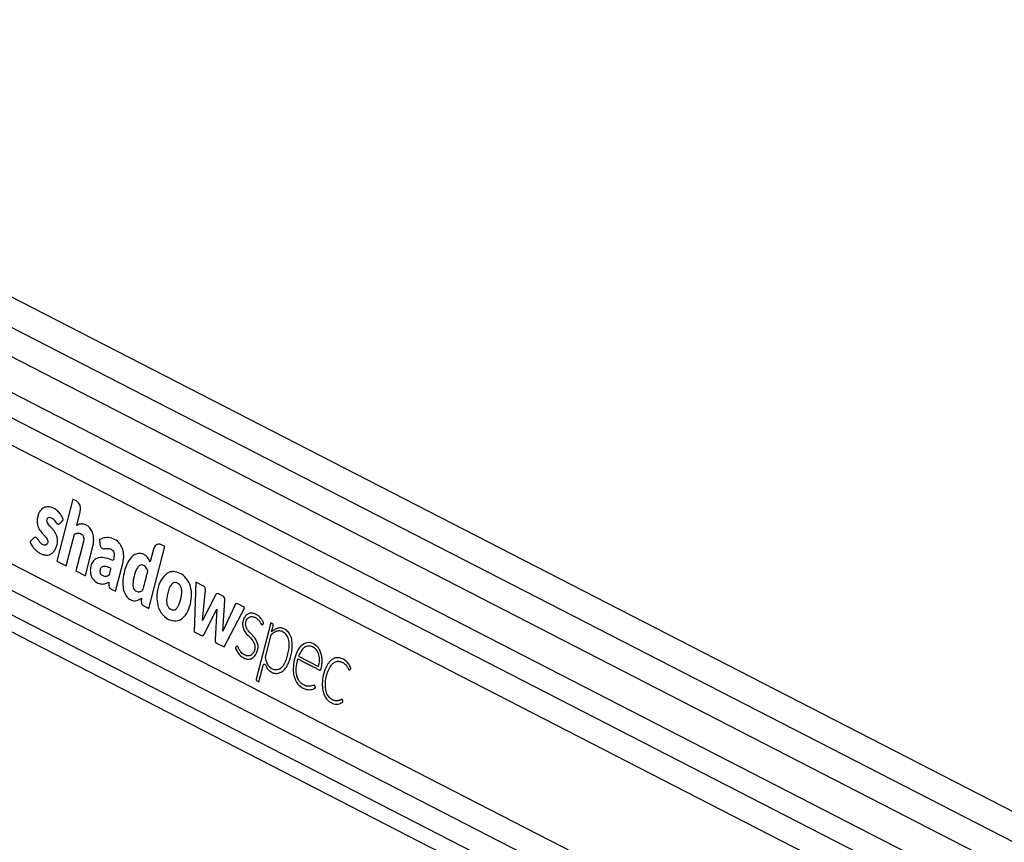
# Model space of a CAD drawing. Header units: millimetres. Extents: x 20 to 22981, y 40 to 19992.
# Tile 51 of 153: x 7193 to 7624, y 7544 to 7905. Entities that reach past the tile are written whole.
import ezdxf

# ---------------------------------------------------------------- set-up
doc = ezdxf.new("R2010")
doc.units = ezdxf.units.MM
doc.header["$LTSCALE"] = 2

msp = doc.modelspace()

# ---------------------------------------------------------------- linework, layer by layer
at = {"color": 7, "linetype": 'Continuous', "lineweight": 25}
for p, q in [((8153.66, 7287.66), (6952.67, 7904.86)), ((8129.24, 7274.09), (6938.61, 7885.97)), ((6923.57, 7773.2), (7968.68, 7236.12)), ((7183.64, 7721.39), (7915.04, 7345.51)), ((7216.17, 7694.73), (7209.21, 7667.62)), ((7217.93, 7693.83), (7216.17, 7694.73)), ((7217.89, 7683.28), (7219.43, 7689.27)), ((7213.32, 7665.51), (7216.9, 7679.41)), ((7227.82, 7677.05), (7228.1, 7674.84)), ((7176.98, 7672.86), (7903.1, 7299.7)), ((7220.76, 7675.7), (7217.57, 7663.32)), ((7221.69, 7661.21), (7224.87, 7673.59)), ((7249.51, 7646.91), (7256.48, 7674.02)), ((7251.5, 7672.81), (7250.08, 7667.29)), ((7256.48, 7674.02), (7254.71, 7674.92)), ((7209.21, 7667.62), (7213.32, 7665.51)), ((7217.57, 7663.32), (7221.69, 7661.21)), ((7234.94, 7654.4), (7238.07, 7666.57)), ((7270.1, 7658.39), (7269.37, 7636.7)), ((7273.39, 7656.69), (7270.1, 7658.39)), ((7272.98, 7641.57), (7274.27, 7655.09)), ((7246.26, 7651.37), (7246.2, 7649.72)), ((7278.65, 7652.7), (7272.98, 7641.57)), ((7281.99, 7652.29), (7280.03, 7653.3)), ((7281.94, 7636.92), (7282.77, 7650.56)), ((7246.96, 7648.22), (7249.51, 7646.91)), ((7273.69, 7635.59), (7279.31, 7646.64)), ((7279.31, 7646.64), (7278.58, 7633.08)), ((7287.13, 7648.24), (7281.94, 7636.92)), ((7282.42, 7630), (7291.6, 7647.33)), ((7291.6, 7647.33), (7288.53, 7648.91)), ((7302.91, 7640.65), (7296.56, 7615.92)), ((7303.51, 7640.34), (7302.91, 7640.65)), ((7303.28, 7636.65), (7303.92, 7639.13)), ((7269.37, 7636.7), (7272.56, 7635.07)), ((7302.8, 7634.79), (7300.41, 7625.48)), ((7303.27, 7636.64), (7303.28, 7636.65)), ((7279.07, 7631.72), (7282.42, 7630)), ((7315.1, 7625.92), (7323.86, 7621.42)), ((7297.64, 7614.69), (7299.5, 7621.96)), ((7296.83, 7615.11), (7297.64, 7614.69))]:
    msp.add_line(p, q, dxfattribs=at)
at = {"color": 8, "linetype": 'Continuous', "lineweight": 25}
for p, q in [((6940.81, 7897.75), (8141.32, 7280.8)), ((6943.37, 7867.99), (8114.71, 7266.02)), ((6943.84, 7856.64), (7930.77, 7349.45)), ((6935.06, 7785.45), (7913.5, 7282.62)), ((6929.17, 7777.89), (8023.64, 7215.44))]:
    msp.add_line(p, q, dxfattribs=at)
at = {"color": 7, "linetype": 'Continuous', "lineweight": 25, "flags": 128}
msp.add_lwpolyline([(7299.5, 7621.96), (7299.58, 7622.16), (7299.69, 7622.32), (7299.83, 7622.44), (7299.98, 7622.49), (7300.14, 7622.49), (7300.29, 7622.43), (7300.42, 7622.31), (7300.53, 7622.14)], dxfattribs=at)
at = {"color": 7, "linetype": 'Continuous', "lineweight": 25}
for centre, radius, start, end in [((7260.23, 7657.89), 5.16, 100.3282, 105.022), ((7279.62, 7652.36), 1.03, 66.6237, 160.4972), ((7280.99, 7650.8), 1.8, 352.5908, 55.9887), ((7264.09, 7651.03), 11.03, 198.5437, 202.3158), ((7288.13, 7647.94), 1.05, 67.2642, 163.5022), ((7302.89, 7639.46), 1.08, 342.0527, 54.4909), ((7306.58, 7633.39), 5.1, 53.8177, 61.4675), ((7304.23, 7634.46), 1.46, 133.4827, 167.0555), ((7297.25, 7615.7), 0.721, 162.0527, 234.4909)]:
    msp.add_arc(centre, radius, start, end, dxfattribs=at)
for points, knots in [([(9018.44, 7736.15), (9004.86, 7728.61), (8922.62, 7682.94), (8771.2, 7599.42), (8495.11, 7447.73), (8011.15, 7182.77), (7478.52, 6891.83), (7084.19, 6676.57), (6966.76, 6612.47)], [0, 0, 0, 0, 0.019985, 0.121052, 0.22212, 0.424256, 0.828547, 1, 1, 1, 1]), ([(7219.43, 7689.27), (7219.51, 7689.79), (7219.67, 7690.82), (7219.32, 7692.23), (7218.72, 7693.29), (7218.19, 7693.65), (7217.93, 7693.83)], [0, 0, 0, 0, 0.283705, 0.557917, 0.775026, 1, 1, 1, 1]), ([(7210.56, 7684.15), (7210.65, 7684.24), (7210.83, 7684.44), (7211.14, 7684.78), (7211.43, 7685.08), (7211.66, 7685.33), (7211.8, 7685.49), (7211.91, 7685.58), (7211.98, 7685.66), (7212.02, 7685.71), (7212.01, 7685.76), (7212, 7685.84), (7211.96, 7685.97), (7211.89, 7686.14), (7211.81, 7686.3), (7211.77, 7686.4), (7211.75, 7686.44), (7211.74, 7686.45), (7211.74, 7686.46), (7211.74, 7686.46), (7211.74, 7686.46), (7211.74, 7686.46), (7211.74, 7686.46), (7211.58, 7686.83), (7211.22, 7687.53), (7210.58, 7688.47), (7209.86, 7689.28), (7208.33, 7690.62), (7206.27, 7691.56), (7203.88, 7691.36), (7202.36, 7690.35), (7201.34, 7688.82), (7200.75, 7687.13), (7200.54, 7685.3), (7200.74, 7683.25), (7201.43, 7681.57), (7202.33, 7680.4), (7203.13, 7679.5), (7203.94, 7678.63), (7204.68, 7677.75), (7205.14, 7676.97), (7205.26, 7676.26), (7205.21, 7675.77), (7205.05, 7675.33), (7204.81, 7674.98), (7204.52, 7674.75), (7204.13, 7674.61), (7203.48, 7674.64), (7202.64, 7675.03), (7201.74, 7675.92), (7201.1, 7676.92), (7200.53, 7677.83), (7200.08, 7678), (7199.86, 7678.09)], [0, 0, 0, 0, 0.009933, 0.021428, 0.036586, 0.043256, 0.048496, 0.053293, 0.055328, 0.056685, 0.057709, 0.059012, 0.061578, 0.067091, 0.072433, 0.074295, 0.074963, 0.075223, 0.075331, 0.075377, 0.075396, 0.075405, 0.075409, 0.075412, 0.103996, 0.132573, 0.161198, 0.189781, 0.300288, 0.355354, 0.410313, 0.451904, 0.492398, 0.532427, 0.572388, 0.627017, 0.65651, 0.68584, 0.722817, 0.751197, 0.776739, 0.787339, 0.798404, 0.80906, 0.819367, 0.829737, 0.840332, 0.856561, 0.889067, 0.921966, 0.957477, 0.97857, 1, 1, 1, 1]), ([(7199.86, 7678.09), (7199.6, 7678.03), (7199.1, 7677.92), (7198.55, 7677.19), (7198.08, 7676.71), (7197.72, 7676.39), (7197.56, 7676.2), (7197.51, 7676.04), (7197.5, 7675.98), (7197.52, 7675.87), (7197.71, 7675.52), (7198.01, 7674.82), (7198.65, 7673.86), (7199.45, 7672.89), (7200.48, 7671.93), (7201.66, 7671.1), (7203, 7670.49), (7204.39, 7670.21), (7205.75, 7670.34), (7206.99, 7670.89), (7208.02, 7671.92), (7208.84, 7673.26), (7209.35, 7674.71), (7209.57, 7676.14), (7209.54, 7677.44), (7209.29, 7678.48), (7208.73, 7679.88), (7207.86, 7681.1), (7206.79, 7682.3), (7205.99, 7683.1), (7205.33, 7683.88), (7204.91, 7684.68), (7204.82, 7685.48), (7204.98, 7686.09), (7205.27, 7686.56), (7205.77, 7686.86), (7206.43, 7686.81), (7207.27, 7686.42), (7208.25, 7685.52), (7208.91, 7684.41), (7209.57, 7683.92), (7209.9, 7683.81), (7210.26, 7683.87), (7210.46, 7684.05), (7210.56, 7684.15)], [0, 0, 0, 0, 0.022693, 0.043769, 0.065125, 0.074105, 0.081704, 0.083311, 0.084608, 0.085809, 0.090371, 0.111465, 0.137648, 0.172538, 0.205482, 0.247029, 0.288953, 0.330457, 0.37138, 0.40852, 0.444978, 0.482039, 0.518824, 0.545977, 0.572992, 0.599285, 0.61411, 0.673633, 0.706936, 0.735471, 0.76055, 0.783467, 0.796125, 0.809873, 0.822722, 0.834848, 0.856612, 0.879671, 0.913137, 0.958833, 0.969242, 0.978982, 0.988773, 1, 1, 1, 1]), ([(7224.87, 7673.59), (7225.03, 7674.3), (7225.34, 7675.74), (7225.37, 7678.02), (7224.92, 7680.21), (7223.93, 7682.04), (7222.56, 7683.24), (7221.02, 7683.88), (7219.41, 7684), (7218.4, 7683.52), (7217.89, 7683.28)], [0, 0, 0, 0, 0.124448, 0.250146, 0.374778, 0.499816, 0.624786, 0.750232, 0.874855, 1, 1, 1, 1]), ([(7216.9, 7679.41), (7217.29, 7679.6), (7218.03, 7679.96), (7219.08, 7679.95), (7219.92, 7679.62), (7220.5, 7679.07), (7220.85, 7678.31), (7221.02, 7677.47), (7220.94, 7676.56), (7220.81, 7675.97), (7220.76, 7675.7)], [0, 0, 0, 0, 0.20075, 0.371353, 0.491267, 0.615204, 0.694596, 0.793687, 0.904539, 1, 1, 1, 1]), ([(7238.07, 7666.57), (7238.25, 7667.48), (7238.61, 7669.29), (7238.36, 7672.15), (7237.38, 7674.66), (7235.6, 7676.67), (7233.2, 7677.85), (7230.43, 7678.13), (7228.68, 7677.41), (7227.82, 7677.05)], [0, 0, 0, 0, 0.122899, 0.245993, 0.3688, 0.492261, 0.661688, 0.834247, 1, 1, 1, 1]), ([(7228.1, 7674.84), (7228.13, 7674.65), (7228.2, 7674.26), (7228.45, 7673.75), (7228.77, 7673.37), (7229.56, 7672.88), (7230.86, 7673.28), (7232.28, 7673.22), (7233.36, 7672.69), (7233.99, 7671.96), (7234.29, 7670.98), (7234.35, 7669.57), (7234.05, 7668.55), (7233.85, 7667.85)], [0, 0, 0, 0, 0.0436933, 0.0870346, 0.1308048, 0.1738715, 0.3477028, 0.520641, 0.6094307, 0.6979038, 0.7620469, 0.8374717, 1, 1, 1, 1]), ([(7254.71, 7674.92), (7254.34, 7675.04), (7253.62, 7675.27), (7252.63, 7674.77), (7251.88, 7673.93), (7251.63, 7673.18), (7251.5, 7672.81)], [0, 0, 0, 0, 0.2837048, 0.5579166, 0.7750255, 1, 1, 1, 1]), ([(7233.85, 7667.85), (7232.81, 7668.27), (7230.73, 7669.1), (7227.98, 7669.4), (7225.86, 7668.55), (7224.56, 7667.04), (7223.89, 7664.88), (7223.81, 7662.78), (7224.21, 7661.05), (7225.13, 7659.43), (7226.64, 7658.08), (7228.63, 7657.47), (7230.42, 7657.7), (7231.48, 7658.23), (7231.95, 7658.47)], [0, 0, 0, 0, 0.143245, 0.2863, 0.358562, 0.42973, 0.501653, 0.57333, 0.62118, 0.668883, 0.765222, 0.851094, 0.934425, 1, 1, 1, 1]), ([(7250.08, 7667.29), (7249.76, 7667.92), (7249.14, 7669.13), (7247.84, 7670.33), (7246.25, 7671.05), (7244.37, 7671.01), (7242.12, 7669.89), (7240.15, 7667.26), (7238.78, 7663.56), (7238.12, 7659.85), (7238.04, 7656.38), (7238.79, 7653.56), (7240.12, 7651.48), (7241.97, 7650.34), (7244.16, 7650.11), (7245.57, 7650.95), (7246.26, 7651.37)], [0, 0, 0, 0, 0.055174, 0.104924, 0.152121, 0.22113, 0.288785, 0.386404, 0.484076, 0.581734, 0.655206, 0.726559, 0.788721, 0.848695, 0.925084, 1, 1, 1, 1]), ([(7232.96, 7664.39), (7232.25, 7664.72), (7231.25, 7665.17), (7229.92, 7665.33), (7229.18, 7665.22), (7228.64, 7664.85), (7228.32, 7664.37), (7228.11, 7663.77), (7228.03, 7663.13), (7228.11, 7662.51), (7228.46, 7661.86), (7229.14, 7661.35), (7230.07, 7660.96), (7230.75, 7661.06), (7231.09, 7661.1)], [0, 0, 0, 0, 0.235346, 0.328382, 0.417623, 0.466597, 0.514368, 0.562572, 0.611927, 0.656748, 0.699407, 0.787981, 0.894127, 1, 1, 1, 1]), ([(7231.09, 7661.1), (7231.36, 7661.2), (7231.71, 7661.32), (7232.12, 7661.56), (7232.45, 7661.99), (7232.6, 7663.06), (7232.83, 7663.91), (7232.96, 7664.39)], [0, 0, 0, 0, 0.2565425, 0.3348589, 0.3977531, 0.6637021, 1, 1, 1, 1]), ([(7249.06, 7663.29), (7248.93, 7663.64), (7248.68, 7664.35), (7248.06, 7665.17), (7247.32, 7665.74), (7246.41, 7666.04), (7245.38, 7665.76), (7244.16, 7664.4), (7243.35, 7662.33), (7242.82, 7660.08), (7242.55, 7658.41), (7242.47, 7656.89), (7242.72, 7656.05), (7242.85, 7655.63)], [0, 0, 0, 0, 0.0670099, 0.1338099, 0.2006203, 0.2679571, 0.3551269, 0.4415568, 0.6335947, 0.7464979, 0.8463573, 0.924443, 1, 1, 1, 1]), ([(7242.85, 7655.63), (7243.01, 7655.36), (7243.34, 7654.8), (7244.07, 7654.37), (7244.83, 7654.17), (7245.56, 7654.23), (7246.2, 7654.45), (7246.88, 7654.82), (7247.2, 7656.06), (7247.91, 7658.82), (7248.55, 7661.32), (7249.06, 7663.29)], [0, 0, 0, 0, 0.069768, 0.142093, 0.215677, 0.285558, 0.344021, 0.404727, 0.476993, 0.588013, 1, 1, 1, 1]), ([(7257.4, 7662.21), (7256.47, 7661.32), (7254.58, 7659.5), (7253.27, 7655.27), (7252.82, 7651.12), (7253.36, 7648.71), (7253.63, 7647.53)], [0, 0, 0, 0, 0.2746919, 0.5599892, 0.783639, 1, 1, 1, 1]), ([(7258.9, 7662.88), (7258.61, 7662.79), (7258.1, 7662.62), (7257.62, 7662.34), (7257.4, 7662.21)], [0, 0, 0, 0, 0.561208, 1, 1, 1, 1]), ([(7260.15, 7663.05), (7259.99, 7663.05), (7259.71, 7663.03), (7259.43, 7662.99), (7259.31, 7662.97)], [0, 0, 0, 0, 0.563954, 1, 1, 1, 1]), ([(7259.76, 7641.54), (7260.82, 7641.49), (7262.93, 7641.38), (7265.76, 7643.82), (7267.55, 7647.64), (7268.37, 7652.07), (7267.98, 7656.67), (7266.04, 7660.32), (7263.26, 7662.56), (7261.18, 7662.89), (7260.15, 7663.05)], [0, 0, 0, 0, 0.125115, 0.247908, 0.375235, 0.504206, 0.628862, 0.752358, 0.876174, 1, 1, 1, 1]), ([(7231.95, 7658.47), (7231.95, 7658.13), (7231.94, 7657.38), (7232.03, 7656.36), (7232.5, 7655.71), (7233.01, 7655.37), (7233.85, 7654.95), (7234.5, 7654.62), (7234.94, 7654.4)], [0, 0, 0, 0, 0.153808, 0.342505, 0.433346, 0.55862, 0.702766, 1, 1, 1, 1]), ([(7260.14, 7658.06), (7259.64, 7657.58), (7258.6, 7656.61), (7257.92, 7654.29), (7257.49, 7652.37), (7257.27, 7650.8), (7257.27, 7649.44), (7257.57, 7648.11), (7258.25, 7647.07), (7258.85, 7646.7), (7259.15, 7646.51)], [0, 0, 0, 0, 0.177898, 0.366935, 0.516404, 0.611742, 0.706498, 0.804316, 0.9008, 1, 1, 1, 1]), ([(7259.15, 7646.51), (7259.52, 7646.36), (7260.25, 7646.08), (7261.19, 7646.42), (7261.79, 7647.02), (7262.16, 7647.56), (7262.48, 7648.16), (7263.15, 7649.74), (7263.75, 7651.72), (7263.97, 7654.08), (7263.87, 7655.65), (7263.29, 7657.03), (7262.34, 7657.92), (7261.23, 7658.39), (7260.5, 7658.17), (7260.14, 7658.06)], [0, 0, 0, 0, 0.081409, 0.162225, 0.200498, 0.238876, 0.277459, 0.31571, 0.520186, 0.601428, 0.678877, 0.757677, 0.838992, 0.920897, 1, 1, 1, 1]), ([(7274.27, 7655.09), (7274.27, 7655.18), (7274.27, 7655.38), (7274.18, 7655.74), (7274.02, 7656.13), (7273.74, 7656.48), (7273.51, 7656.62), (7273.39, 7656.69)], [0, 0, 0, 0, 0.123461, 0.278128, 0.520216, 0.746513, 1, 1, 1, 1]), ([(7246.2, 7649.72), (7246.21, 7649.53), (7246.22, 7649.16), (7246.4, 7648.71), (7246.66, 7648.4), (7246.86, 7648.28), (7246.96, 7648.22)], [0, 0, 0, 0, 0.286382, 0.546973, 0.760274, 1, 1, 1, 1]), ([(7253.88, 7646.85), (7254.12, 7646.34), (7254.54, 7645.43), (7255.1, 7644.7), (7255.35, 7644.37)], [0, 0, 0, 0, 0.558522, 1, 1, 1, 1]), ([(7255.35, 7644.37), (7256.09, 7643.61), (7257.43, 7642.24), (7259.04, 7641.75), (7259.76, 7641.54)], [0, 0, 0, 0, 0.556174, 1, 1, 1, 1]), ([(7299.35, 7639.84), (7299.49, 7639.96), (7299.64, 7640.08), (7299.75, 7640.27), (7299.77, 7640.31), (7299.78, 7640.39), (7299.75, 7640.5), (7299.64, 7640.84), (7299.25, 7641.54), (7298.53, 7642.73), (7297.44, 7643.74), (7296.22, 7644.44), (7295.04, 7644.83), (7293.79, 7644.84), (7292.62, 7644.38), (7291.66, 7643.48), (7290.98, 7642.29), (7290.57, 7640.86), (7290.52, 7639.22), (7291.19, 7637.03), (7292.88, 7635), (7294.63, 7633.36), (7295.67, 7631.66), (7296.1, 7630.2), (7295.85, 7628.5), (7295.09, 7627.08), (7294, 7626.23), (7292.84, 7626.03), (7291.78, 7626.31), (7290.85, 7626.81), (7290.01, 7627.54), (7289.27, 7628.49), (7288.79, 7629.38), (7288.54, 7630.03), (7288.36, 7630.24), (7288.23, 7630.32), (7288.06, 7630.33), (7287.85, 7630.2), (7287.67, 7629.98), (7287.51, 7629.83), (7287.42, 7629.74), (7287.39, 7629.7), (7287.39, 7629.68), (7287.39, 7629.65), (7287.41, 7629.56), (7287.47, 7629.43), (7287.55, 7629.26), (7287.72, 7628.9), (7287.91, 7628.49), (7288.12, 7628.1), (7288.22, 7627.93), (7288.26, 7627.86), (7288.28, 7627.83), (7288.29, 7627.82), (7288.3, 7627.81), (7288.3, 7627.81), (7288.3, 7627.81), (7288.3, 7627.81), (7288.78, 7627.02), (7289.99, 7625.71), (7291.89, 7624.72), (7293.63, 7624.6), (7295.12, 7625.11), (7295.86, 7626.04), (7296.24, 7626.51)], [0, 0, 0, 0, 0.010829, 0.011529, 0.012127, 0.013052, 0.015073, 0.017739, 0.03148, 0.057486, 0.093676, 0.119104, 0.147618, 0.175792, 0.203903, 0.22976, 0.253437, 0.276873, 0.303126, 0.330944, 0.388857, 0.451479, 0.474782, 0.49689, 0.525617, 0.553831, 0.580929, 0.608802, 0.631841, 0.654374, 0.676717, 0.699111, 0.721796, 0.731279, 0.734326, 0.737351, 0.740659, 0.746266, 0.752174, 0.757108, 0.75935, 0.759634, 0.759895, 0.760324, 0.760893, 0.764226, 0.768058, 0.77064, 0.785242, 0.791669, 0.794497, 0.795742, 0.796289, 0.79653, 0.796637, 0.796683, 0.796704, 0.796713, 0.79672, 0.846935, 0.89888, 0.932729, 0.96579, 1, 1, 1, 1]), ([(7297.31, 7630.71), (7296.99, 7631.71), (7296.37, 7633.73), (7294.45, 7635.59), (7292.95, 7637.12), (7292.06, 7638.72), (7291.82, 7639.98), (7291.98, 7641.02), (7292.28, 7641.81), (7292.72, 7642.47), (7293.47, 7643.14), (7294.62, 7643.45), (7295.91, 7643.09), (7296.89, 7642.5), (7297.67, 7641.75), (7298.31, 7640.93), (7298.65, 7640.05), (7298.97, 7639.75), (7299.08, 7639.7), (7299.18, 7639.71), (7299.27, 7639.76), (7299.33, 7639.81), (7299.35, 7639.84)], [0, 0, 0, 0, 0.1247778, 0.249542, 0.369694, 0.4283998, 0.4812243, 0.5148711, 0.5488945, 0.5835374, 0.6186086, 0.693311, 0.7685116, 0.8304093, 0.8661123, 0.9229338, 0.9699733, 0.9777319, 0.9847781, 0.9893972, 0.994335, 1, 1, 1, 1]), ([(7306.12, 7638.28), (7305.56, 7638.09), (7304.54, 7637.75), (7303.66, 7636.98), (7303.27, 7636.64)], [0, 0, 0, 0, 0.556875, 1, 1, 1, 1]), ([(7309.02, 7637.87), (7308.49, 7638.08), (7307.54, 7638.47), (7306.56, 7638.34), (7306.12, 7638.28)], [0, 0, 0, 0, 0.558316, 1, 1, 1, 1]), ([(7312.08, 7633.58), (7311.75, 7634.48), (7311.15, 7636.09), (7310.07, 7637.07), (7309.59, 7637.51)], [0, 0, 0, 0, 0.556758, 1, 1, 1, 1]), ([(7272.56, 7635.07), (7272.68, 7635.02), (7272.91, 7634.93), (7273.24, 7635.02), (7273.5, 7635.26), (7273.62, 7635.48), (7273.69, 7635.59)], [0, 0, 0, 0, 0.2863264, 0.5448384, 0.7577681, 1, 1, 1, 1]), ([(7278.58, 7633.08), (7278.57, 7632.91), (7278.56, 7632.6), (7278.65, 7632.19), (7278.82, 7631.88), (7278.98, 7631.78), (7279.07, 7631.72)], [0, 0, 0, 0, 0.300096, 0.558347, 0.763087, 1, 1, 1, 1]), ([(7300.41, 7625.48), (7300.49, 7625.05), (7300.71, 7624), (7301.4, 7622.33), (7302.67, 7620.84), (7304.38, 7620.03), (7306.3, 7620.03), (7308.14, 7621.34), (7309.4, 7623.44), (7310.19, 7625.81), (7310.74, 7628.24), (7311.1, 7630.87), (7310.83, 7633.64), (7309.61, 7635.69), (7308.04, 7636.87), (7306.34, 7637.16), (7304.68, 7636.67), (7303.71, 7635.91), (7303.22, 7635.53)], [0, 0, 0, 0, 0.034104, 0.084078, 0.146622, 0.208749, 0.277105, 0.349676, 0.425583, 0.484375, 0.550847, 0.62164, 0.68929, 0.757517, 0.818996, 0.879305, 0.939515, 1, 1, 1, 1]), ([(7311.57, 7625.59), (7311.75, 7626.35), (7312.1, 7627.82), (7312.48, 7630.52), (7312.23, 7632.42), (7312.08, 7633.58)], [0, 0, 0, 0, 0.296442, 0.572275, 1, 1, 1, 1]), ([(7296.24, 7626.51), (7296.62, 7627.27), (7297.12, 7628.29), (7297.36, 7629.8), (7297.32, 7630.41), (7297.31, 7630.71)], [0, 0, 0, 0, 0.599205, 0.809031, 1, 1, 1, 1]), ([(7314.74, 7624.81), (7314.77, 7624.79), (7314.81, 7624.77), (7314.86, 7624.75), (7314.88, 7624.74), (7314.89, 7624.73), (7314.89, 7624.73), (7314.89, 7624.73), (7314.9, 7624.73), (7314.9, 7624.73), (7314.9, 7624.73), (7314.9, 7624.73), (7315.44, 7624.45), (7316.53, 7623.89), (7318.16, 7623.05), (7319.8, 7622.21), (7321.22, 7621.47), (7322.52, 7620.83), (7323.45, 7620.25), (7324.13, 7619.95), (7324.44, 7619.83), (7324.59, 7619.87), (7324.75, 7620), (7324.89, 7620.29), (7325.01, 7620.75), (7325.13, 7621.53), (7325.3, 7622.5), (7325.39, 7623.71), (7325.37, 7625.16), (7325.14, 7626.57), (7324.76, 7627.77), (7324.34, 7628.71), (7323.64, 7629.82), (7322.15, 7631.3), (7319.68, 7632.23), (7316.76, 7631.38), (7314.6, 7628.7), (7313.31, 7625.29), (7312.72, 7621.89), (7312.74, 7618.81), (7313.3, 7616.26), (7314.37, 7614.02), (7315.44, 7613.06), (7315.98, 7612.57)], [0, 0, 0, 0, 0.0022745, 0.0032753, 0.0037156, 0.0039094, 0.0039946, 0.0040321, 0.0040486, 0.0040559, 0.0040591, 0.0040605, 0.0040616, 0.0464872, 0.0889128, 0.1313383, 0.1737639, 0.1996561, 0.2320002, 0.2479747, 0.2522091, 0.2555082, 0.2587052, 0.2653137, 0.2728476, 0.2845396, 0.3064646, 0.3243168, 0.3476237, 0.3814459, 0.3983086, 0.4152651, 0.4387182, 0.4748053, 0.5472184, 0.6188686, 0.6842042, 0.7506364, 0.8164258, 0.8632623, 0.9083316, 0.9531129, 1, 1, 1, 1]), ([(7323.86, 7621.42), (7324.03, 7622.27), (7324.37, 7623.96), (7324.11, 7626.67), (7322.96, 7628.91), (7321.27, 7630.17), (7319.42, 7630.6), (7317.58, 7629.98), (7316.07, 7628.27), (7315.42, 7626.71), (7315.1, 7625.92)], [0, 0, 0, 0, 0.124213, 0.247775, 0.374538, 0.501893, 0.623019, 0.743733, 0.871569, 1, 1, 1, 1]), ([(7310.28, 7622.16), (7310.56, 7622.77), (7311.05, 7623.86), (7311.41, 7625.06), (7311.57, 7625.59)], [0, 0, 0, 0, 0.5539807, 1, 1, 1, 1]), ([(7315.98, 7612.57), (7316.46, 7612.27), (7317.41, 7611.67), (7318.87, 7611.32), (7320.17, 7611.27), (7321.08, 7611.44), (7321.67, 7611.66), (7322, 7611.85), (7322.25, 7611.98), (7322.37, 7612.07), (7322.42, 7612.13), (7322.44, 7612.16), (7322.44, 7612.2), (7322.42, 7612.26), (7322.35, 7612.44), (7322.33, 7612.68), (7322.24, 7612.94), (7322.16, 7613.15), (7321.94, 7613.27), (7321.63, 7613.26), (7321.09, 7613.06), (7320.41, 7612.81), (7319.63, 7612.77), (7318.72, 7612.84), (7317.55, 7613.19), (7316.4, 7613.92), (7315.41, 7614.95), (7314.6, 7616.31), (7313.99, 7618.63), (7314.03, 7621.64), (7314.5, 7623.75), (7314.74, 7624.81)], [0, 0, 0, 0, 0.070766, 0.141748, 0.201106, 0.248035, 0.266451, 0.284809, 0.29667, 0.302127, 0.303721, 0.304907, 0.30596, 0.307193, 0.311035, 0.326616, 0.330017, 0.338587, 0.348792, 0.360366, 0.380977, 0.424679, 0.455917, 0.48711, 0.54945, 0.617591, 0.657564, 0.71666, 0.786611, 0.892608, 1, 1, 1, 1]), ([(7337.54, 7620.01), (7337.66, 7620.13), (7337.8, 7620.27), (7337.96, 7620.39), (7337.99, 7620.42), (7338, 7620.44), (7338, 7620.47), (7338, 7620.51), (7337.97, 7620.63), (7337.9, 7621.02), (7337.64, 7621.43), (7337.39, 7621.91), (7337.12, 7622.35), (7336.57, 7623.17), (7335.75, 7623.98), (7334.75, 7624.63), (7333.66, 7625.14), (7332.48, 7625.37), (7331.29, 7625.22), (7330.36, 7624.88), (7329.47, 7624.33), (7328.65, 7623.56), (7327.43, 7621.95), (7326.14, 7619.02), (7325.45, 7615.46), (7325.45, 7612.52), (7325.77, 7610.41), (7326.46, 7608.46), (7327.47, 7606.98), (7328.62, 7605.97), (7329.8, 7605.31), (7331.05, 7604.96), (7332.32, 7604.93), (7333.37, 7605.21), (7334.05, 7605.58), (7334.34, 7605.8), (7334.43, 7605.87), (7334.46, 7605.9), (7334.48, 7605.95), (7334.48, 7606.01), (7334.48, 7606.06), (7334.48, 7606.09)], [0, 0, 0, 0, 0.01379, 0.016297, 0.01685, 0.017284, 0.017774, 0.01844, 0.020066, 0.026122, 0.044804, 0.055348, 0.065634, 0.082788, 0.12973, 0.157629, 0.185603, 0.236815, 0.266767, 0.2965, 0.326342, 0.356622, 0.387691, 0.481767, 0.579472, 0.627418, 0.67422, 0.720724, 0.769122, 0.807565, 0.846917, 0.886543, 0.925795, 0.964278, 0.986058, 0.993389, 0.994812, 0.995817, 0.996803, 0.99808, 1, 1, 1, 1]), ([(7300.53, 7622.14), (7300.72, 7621.74), (7301.05, 7621.06), (7301.74, 7620.1), (7302.86, 7619.1), (7304.53, 7618.3), (7306.58, 7618.45), (7307.75, 7619.21), (7308.34, 7619.58)], [0, 0, 0, 0, 0.1161442, 0.1975878, 0.3243377, 0.5646519, 0.784003, 1, 1, 1, 1]), ([(7308.34, 7619.58), (7308.75, 7619.99), (7309.48, 7620.73), (7310.04, 7621.73), (7310.28, 7622.16)], [0, 0, 0, 0, 0.561458, 1, 1, 1, 1]), ([(7334.48, 7606.09), (7334.47, 7606.2), (7334.44, 7606.44), (7334.35, 7606.72), (7334.25, 7606.92), (7334.16, 7607.03), (7334.05, 7607.08), (7333.69, 7607.07), (7333.31, 7606.72), (7332.72, 7606.55), (7332.26, 7606.44), (7331.84, 7606.42), (7331.35, 7606.43), (7330.61, 7606.54), (7329.46, 7607.05), (7328.23, 7608.17), (7327.12, 7610.16), (7326.68, 7612.96), (7326.97, 7616.03), (7327.73, 7618.89), (7328.74, 7621.18), (7329.94, 7622.7), (7331.03, 7623.47), (7332.05, 7623.76), (7332.8, 7623.75), (7333.7, 7623.56), (7334.69, 7623.13), (7335.65, 7622.3), (7336.25, 7621.51), (7336.63, 7620.92), (7336.85, 7620.45), (7337, 7620.14), (7337.13, 7619.99), (7337.27, 7619.92), (7337.4, 7619.93), (7337.49, 7619.98), (7337.54, 7620.01)], [0, 0, 0, 0, 0.008613, 0.01893, 0.023711, 0.027809, 0.031616, 0.035597, 0.067636, 0.079047, 0.101583, 0.119142, 0.125704, 0.15608, 0.199933, 0.257837, 0.315431, 0.393714, 0.47405, 0.554581, 0.631568, 0.681625, 0.730929, 0.764448, 0.795819, 0.812805, 0.864674, 0.909246, 0.935705, 0.955571, 0.971604, 0.978837, 0.985383, 0.98962, 0.99428, 1, 1, 1, 1])]:
    msp.add_open_spline(points, degree=3, knots=knots, dxfattribs=at)

doc.saveas('drawing.dxf')
